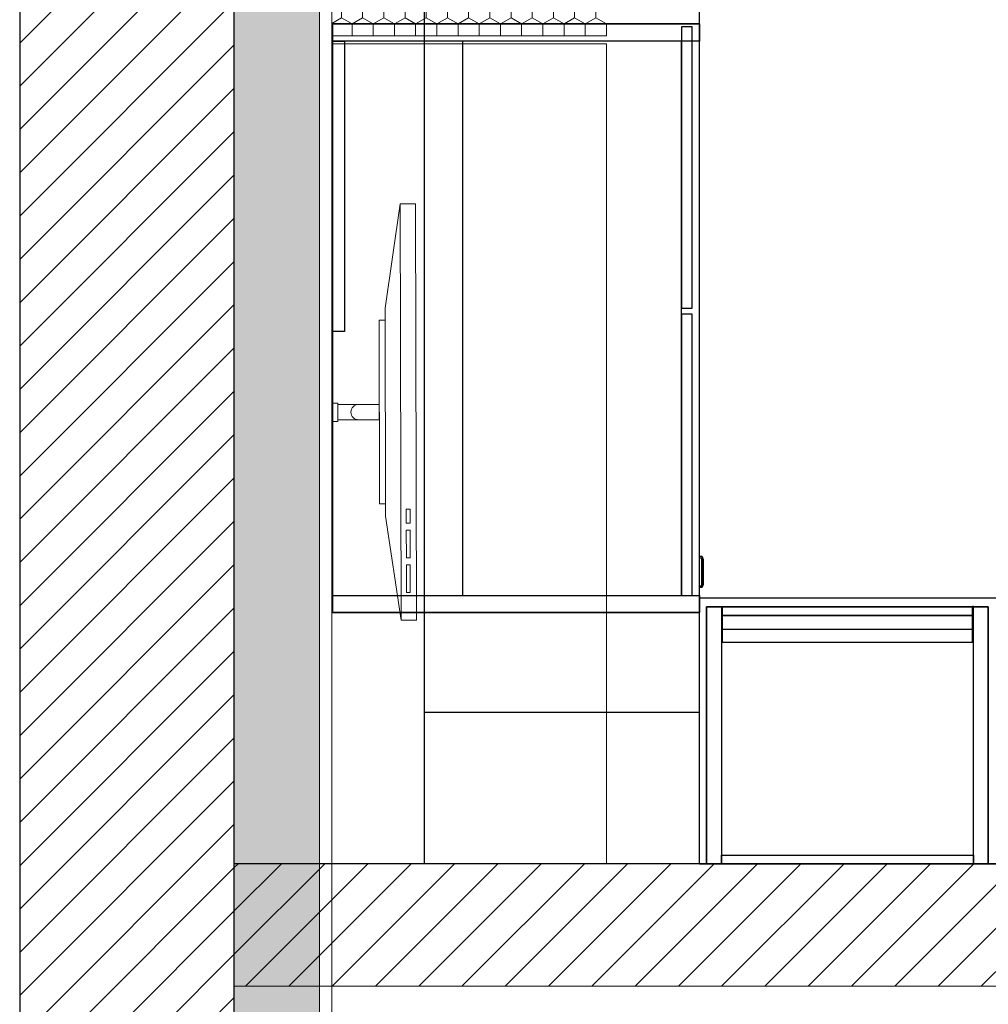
# Model space of a CAD drawing. Header units: millimetres. Extents: x -13157241 to -13144429, y -44179 to -36532.
# Tile 2 of 26: x -13157241 to -13155659, y -42952 to -41344. Entities that reach past the tile are written whole.
import ezdxf

# ---------------------------------------------------------------- set-up
doc = ezdxf.new("R2010")
doc.units = ezdxf.units.MM
doc.header["$MEASUREMENT"] = 0
doc.layers.add('0._RDC (85)_1_0', color=7, linetype='Continuous')
doc.layers.add('0._RDC (85)_1_AAG constr dalles', color=7, linetype='Continuous')
pattern_1 = [(45, (-12771109.29, 503849.215), (-35.355339, 35.355339), [])]
pattern_2 = [(90, (-12771109.288, 503849.215), (-34.6410162, 0), [20, -40]), (90, (-12771126.61, 503879.215), (-34.6410162, 0), [20, -40]), (150, (-12771109.288, 503869.215), (17.320508, 30), [20, -40]), (150, (-12771143.93, 503869.215), (17.320508, 30), [20, -40]), (210, (-12771109.288, 503849.215), (-17.320508, 30), [20, -40]), (210, (-12771143.93, 503849.215), (-17.320508, 30), [20, -40])]

msp = doc.modelspace()

# ---------------------------------------------------------------- hatches: boundary and pattern name
at = {"layer": '0._RDC (85)_1_0', "linetype": 'Continuous', "lineweight": 0, "true_color": 0x191919}
h = msp.add_hatch(dxfattribs=at)
h.set_pattern_fill('Brique_1_0001', color=250, style=0, pattern_type=2)
h.set_pattern_definition(pattern_1)
h.paths.add_polyline_path([(-13157241.4, -44178.7), (-13156891.4, -44178.7), (-13156891.4, -41112.1), (-13157241.4, -41112.1)])
h = msp.add_hatch(dxfattribs=at)
h.set_pattern_fill('Isolant_styromousse_0001', color=250, style=0, pattern_type=2)
h.set_pattern_definition(pattern_2)
h.paths.add_polyline_path([(-13156751.4, -41112.1), (-13156891.4, -41112.1), (-13156891.4, -44178.7), (-13156751.4, -44178.7)])
h = msp.add_hatch(dxfattribs=at)
h.set_pattern_fill('Isolant_styromousse_0001', color=250, style=0, pattern_type=2)
h.set_pattern_definition(pattern_2)
h.paths.add_polyline_path([(-13156282.4, -41325.1), (-13156731.4, -41325.1), (-13156731.4, -41370.1), (-13156282.4, -41370.1)])
h = msp.add_hatch(dxfattribs=at)
h.set_pattern_fill('Brique_1_0001', color=250, style=0, pattern_type=2)
h.set_pattern_definition(pattern_1)
h.paths.add_polyline_path([(-13153728, -42722.1), (-13156891.4, -42722.1), (-13156891.4, -42922.1), (-13153728, -42922.1)])

# ---------------------------------------------------------------- linework, layer by layer
at = {"layer": '0._RDC (85)_1_0', "color": 7, "linetype": 'Continuous', "lineweight": 30}
for p, q in [((-13156891.4, -41112.1), (-13156891.4, -44178.7)), ((-13156579.8, -42722.1), (-13156579.8, -41200.9)), ((-13156130.8, -42722.1), (-13156130.8, -41200.9)), ((-13156126.3, -42220.7), (-13156130.8, -42220.7)), ((-13156130.8, -42222.7), (-13156127.3, -42222.7)), ((-13156127.3, -42222.7), (-13156127.3, -42268.7)), ((-13156126.3, -42221.7), (-13156126.3, -42220.7)), ((-13156125.3, -42221.7), (-13156126.3, -42221.7)), ((-13156125.3, -42269.7), (-13156125.3, -42221.7)), ((-13156124.3, -42224.7), (-13156125.3, -42224.7)), ((-13156124.3, -42266.7), (-13156124.3, -42224.7)), ((-13156127.3, -42268.7), (-13156130.8, -42268.7)), ((-13156130.8, -42270.7), (-13156126.3, -42270.7)), ((-13156126.3, -42270.7), (-13156126.3, -42269.7)), ((-13156126.3, -42269.7), (-13156125.3, -42269.7)), ((-13156125.3, -42266.7), (-13156124.3, -42266.7)), ((-13155100, -42288.5), (-13156130.8, -42288.5)), ((-13156130.8, -42722.1), (-13156579.8, -42722.1))]:
    msp.add_line(p, q, dxfattribs=at)
at = {"layer": '0._RDC (85)_1_0', "color": 250, "linetype": 'Continuous', "lineweight": 0, "true_color": 0x191919}
for p, q in [((-13156751.4, -41112.1), (-13156751.4, -44178.7)), ((-13156282.4, -41370.1), (-13156731.4, -41370.1))]:
    msp.add_line(p, q, dxfattribs=at)
at = {"layer": '0._RDC (85)_1_0', "color": 7, "linetype": 'Continuous', "lineweight": 5}
for p, q in [((-13156619.6, -41644.6), (-13156618.3, -42324.6)), ((-13156603.6, -42143.2), (-13156609.9, -42143.3)), ((-13156609.9, -42143.3), (-13156609.8, -42165.9)), ((-13156603.6, -42165.9), (-13156603.6, -42143.2)), ((-13156609.8, -42165.9), (-13156603.6, -42165.9)), ((-13156603.6, -42177.2), (-13156609.8, -42177.3)), ((-13156609.8, -42177.3), (-13156609.7, -42222.6)), ((-13156603.5, -42222.6), (-13156603.6, -42177.2)), ((-13156609.7, -42222.6), (-13156603.5, -42222.6)), ((-13156603.5, -42233.9), (-13156609.7, -42233.9)), ((-13156609.7, -42233.9), (-13156609.6, -42279.3)), ((-13156603.4, -42279.2), (-13156603.5, -42233.9)), ((-13156609.6, -42279.3), (-13156603.4, -42279.2))]:
    msp.add_line(p, q, dxfattribs=at)
at = {"layer": '0._RDC (85)_1_0', "color": 7, "linetype": 'Continuous', "lineweight": 30, "flags": 128}
for points in [[(-13157241.4, -41112.1), (-13157241.4, -44178.7)], [(-13156730.4, -41350.7), (-13156130.8, -41350.7)], [(-13156730.4, -41378.8), (-13156730.4, -41350.7)], [(-13156730.4, -41350.7), (-13156730.4, -42312.1)], [(-13156130.8, -41350.7), (-13156730.4, -41350.7)], [(-13156730.4, -41350.7), (-13156730.4, -42312.1)], [(-13156130.8, -41350.7), (-13156730.4, -41350.7)], [(-13156130.8, -41350.9), (-13156579.8, -41350.9)], [(-13156579.8, -42474.9), (-13156579.8, -41350.9)], [(-13156130.8, -41350.7), (-13156130.8, -41378.8)], [(-13156130.8, -42312.1), (-13156130.8, -41350.7)], [(-13156130.8, -42312.1), (-13156130.8, -41350.7)], [(-13156130.8, -42474.9), (-13156130.8, -41350.9)], [(-13156160.2, -41355.5), (-13156160.2, -41814.8)], [(-13156142.5, -41355.5), (-13156160.2, -41355.5)], [(-13156142.5, -41814.8), (-13156142.5, -41355.5)], [(-13156730.4, -42284), (-13156730.4, -41378.8)], [(-13156518.2, -41378.8), (-13156730.4, -41378.8)], [(-13156130.8, -41378.8), (-13156730.4, -41378.8)], [(-13156730.4, -41852.8), (-13156730.4, -41378.8)], [(-13156730.4, -41378.8), (-13156710.7, -41378.8)], [(-13156710.7, -41378.8), (-13156710.7, -41852.8)], [(-13156518.2, -41378.8), (-13156518.2, -42284)], [(-13156160.2, -42284), (-13156160.2, -41378.8)], [(-13156160.2, -41814.8), (-13156142.5, -41814.8)], [(-13156160.2, -41824.8), (-13156160.2, -42284)], [(-13156142.5, -41824.8), (-13156160.2, -41824.8)], [(-13156142.5, -42284), (-13156142.5, -41824.8)], [(-13156710.7, -41852.8), (-13156730.4, -41852.8)], [(-13156730.4, -42284), (-13156518.2, -42284)], [(-13156730.4, -42284), (-13156130.8, -42284)], [(-13156730.4, -42312.1), (-13156730.4, -42284)], [(-13156160.2, -42284), (-13156142.5, -42284)], [(-13156130.8, -42284), (-13156130.8, -42312.1)], [(-13155100, -42288.5), (-13156130.8, -42288.5)], [(-13156130.8, -42722.1), (-13156130.8, -42288.5)], [(-13155100, -42288.5), (-13156130.8, -42288.5)], [(-13156130.8, -42722.1), (-13156130.8, -42288.5)], [(-13156119.3, -42722.1), (-13156119.3, -42302.8)], [(-13156119.3, -42302.8), (-13156095, -42302.8)], [(-13156119.3, -42302.8), (-13156119.3, -42722.1)], [(-13155658.8, -42302.8), (-13156119.3, -42302.8)], [(-13156119.3, -42302.8), (-13156119.3, -42722.1)], [(-13155658.8, -42302.8), (-13156119.3, -42302.8)], [(-13156095, -42302.8), (-13156095, -42722.1)], [(-13156095, -42302.8), (-13156093.7, -42302.8)], [(-13156095, -42302.8), (-13156093.7, -42302.8)], [(-13156095, -42302.8), (-13156093.7, -42302.8)], [(-13156095, -42302.8), (-13156093.7, -42302.8)], [(-13156095, -42302.8), (-13156093.7, -42302.8)], [(-13156093.7, -42316.6), (-13156093.7, -42302.1)], [(-13156093.7, -42302.1), (-13155684.4, -42302.1)], [(-13156093.7, -42302.1), (-13156093.7, -42316.6)], [(-13156093.7, -42302.1), (-13155684.4, -42302.1)], [(-13156093.7, -42302.8), (-13156093.7, -42338.9), (-13156093.7, -42360.6)], [(-13156093.7, -42302.8), (-13155684.4, -42302.8)], [(-13156093.7, -42302.8), (-13156093.7, -42338.9), (-13156093.7, -42360.6)], [(-13156093.7, -42302.8), (-13155684.4, -42302.8)], [(-13156093.7, -42302.8), (-13156093.7, -42338.9), (-13156093.7, -42360.6)], [(-13156093.7, -42302.8), (-13155684.4, -42302.8)], [(-13155684.4, -42302.1), (-13155684.4, -42316.6)], [(-13155684.4, -42302.1), (-13155684.4, -42316.6)], [(-13155683.2, -42302.1), (-13155684.4, -42302.1)], [(-13155684.4, -42360.6), (-13155684.4, -42338.9), (-13155684.4, -42302.8)], [(-13155684.4, -42302.8), (-13155683.2, -42302.8)], [(-13155684.4, -42360.6), (-13155684.4, -42338.9), (-13155684.4, -42302.8)], [(-13155684.4, -42302.8), (-13155683.2, -42302.8)], [(-13155684.4, -42302.8), (-13155683.2, -42302.8)], [(-13155684.4, -42302.8), (-13155683.2, -42302.8)], [(-13155684.4, -42360.6), (-13155684.4, -42338.9), (-13155684.4, -42302.8)], [(-13155684.4, -42302.8), (-13155683.2, -42302.8)], [(-13155683.2, -42722.1), (-13155683.2, -42302.8)], [(-13155683.2, -42302.8), (-13155658.8, -42302.8)], [(-13155658.8, -42722.1), (-13155658.8, -42302.8)], [(-13155658.8, -42722.1), (-13155658.8, -42302.8)], [(-13155658.8, -42302.8), (-13155658.8, -42722.1)], [(-13156730.4, -42312.1), (-13156130.8, -42312.1)], [(-13156730.4, -42312.1), (-13156130.8, -42312.1)], [(-13156130.8, -42312.1), (-13156730.4, -42312.1)], [(-13155684.4, -42316.6), (-13156093.7, -42316.6)], [(-13156093.7, -42316.6), (-13155684.4, -42316.6)], [(-13156093.7, -42338.9), (-13155684.4, -42338.9)], [(-13156093.7, -42338.9), (-13155684.4, -42338.9)], [(-13156093.7, -42338.9), (-13155684.4, -42338.9)], [(-13156093.7, -42360.6), (-13155684.4, -42360.6)], [(-13156093.7, -42360.6), (-13155684.4, -42360.6)], [(-13156093.7, -42360.6), (-13155684.4, -42360.6)], [(-13156579.8, -42474.9), (-13156130.8, -42474.9)], [(-13156095, -42708.3), (-13155683.2, -42708.3)], [(-13156095, -42722.1), (-13156095, -42708.3)], [(-13155683.2, -42708.3), (-13155683.2, -42722.1)], [(-13153728, -42722.1), (-13156891.4, -42722.1)], [(-13156891.4, -42722.1), (-13156891.4, -42922.1)], [(-13156130.8, -42722.1), (-13154281.2, -42722.1)], [(-13156130.8, -42722.1), (-13154281.2, -42722.1)], [(-13156095, -42722.1), (-13156119.3, -42722.1)], [(-13156119.3, -42722.1), (-13155658.8, -42722.1)], [(-13156119.3, -42722.1), (-13155658.8, -42722.1)], [(-13155683.2, -42722.1), (-13156095, -42722.1)], [(-13155658.8, -42722.1), (-13155683.2, -42722.1)]]:
    msp.add_lwpolyline(points, dxfattribs=at)
at = {"layer": '0._RDC (85)_1_0', "color": 250, "linetype": 'Continuous', "lineweight": 0, "true_color": 0x191919, "flags": 128}
for points in [[(-13156731.4, -44178.7), (-13156731.4, -41112.1)], [(-13156891.4, -42922.1), (-13153728, -42922.1)]]:
    msp.add_lwpolyline(points, dxfattribs=at)
at = {"layer": '0._RDC (85)_1_0', "color": 7, "linetype": 'Continuous', "lineweight": 18, "flags": 128}
msp.add_lwpolyline([(-13156731.4, -41383.1), (-13156282.4, -41383.1)], dxfattribs=at)
at = {"layer": '0._RDC (85)_1_0', "color": 7, "linetype": 'Continuous', "lineweight": 5, "flags": 128}
for points in [[(-13156594.6, -41644.6), (-13156593.3, -42324.6), (-13156618.3, -42324.6), (-13156643.6, -42154.7), (-13156644.3, -41814.7), (-13156619.6, -41644.6)], [(-13156644.2, -41834.7), (-13156643.6, -42134.7), (-13156653.6, -42134.7), (-13156654.2, -41834.7)], [(-13156721.5, -41969.8), (-13156721.4, -41999.8), (-13156731.4, -41999.8), (-13156731.5, -41969.8)], [(-13156654, -41972.2), (-13156653.9, -41997.2), (-13156721.4, -41997.3), (-13156721.5, -41972.3)]]:
    msp.add_lwpolyline(points, close=True, dxfattribs=at)
at = {"layer": '0._RDC (85)_1_0', "color": 7, "linetype": 'Continuous', "lineweight": 5}
msp.add_arc((-13156687.7, -41984.7), 12.5, 90.1108, 270.1108, dxfattribs=at)
at = {"layer": '0._RDC (85)_1_AAG constr dalles', "color": 250, "linetype": 'Continuous', "lineweight": 0, "true_color": 0x191919, "flags": 128}
for points in [[(-13156731.4, -38722.1), (-13156731.4, -42722.1), (-13146739.1, -42722.1), (-13146739.1, -40722.1), (-13144939.1, -40722.1), (-13144939.1, -38722.1)], [(-13144939.1, -38722.1), (-13144939.1, -40722.1), (-13146739.1, -40722.1), (-13146739.1, -42722.1), (-13151228, -42722.1), (-13151228, -42922.1), (-13153728, -42922.1), (-13153728, -42722.1), (-13156731.4, -42722.1), (-13156731.4, -38722.1)], [(-13156731.4, -42722.1), (-13156130.8, -42722.1), (-13156130.8, -41350.9), (-13156731.4, -41350.9)], [(-13156731.4, -42722.1), (-13156282.4, -42722.1), (-13156282.4, -41383.1), (-13156731.4, -41383.1)], [(-13156731.4, -42722.1), (-13156282.4, -42722.1), (-13156282.4, -41383.1), (-13156731.4, -41383.1)]]:
    msp.add_lwpolyline(points, close=True, dxfattribs=at)
msp.add_lwpolyline([(-13144428.6, -42922.1), (-13144939.1, -42922.1), (-13144939.1, -40922.1), (-13146539.1, -40922.1), (-13146539.1, -42922.1), (-13156731.4, -42922.1), (-13156731.4, -44178.7)], dxfattribs=at)

doc.saveas('drawing.dxf')
